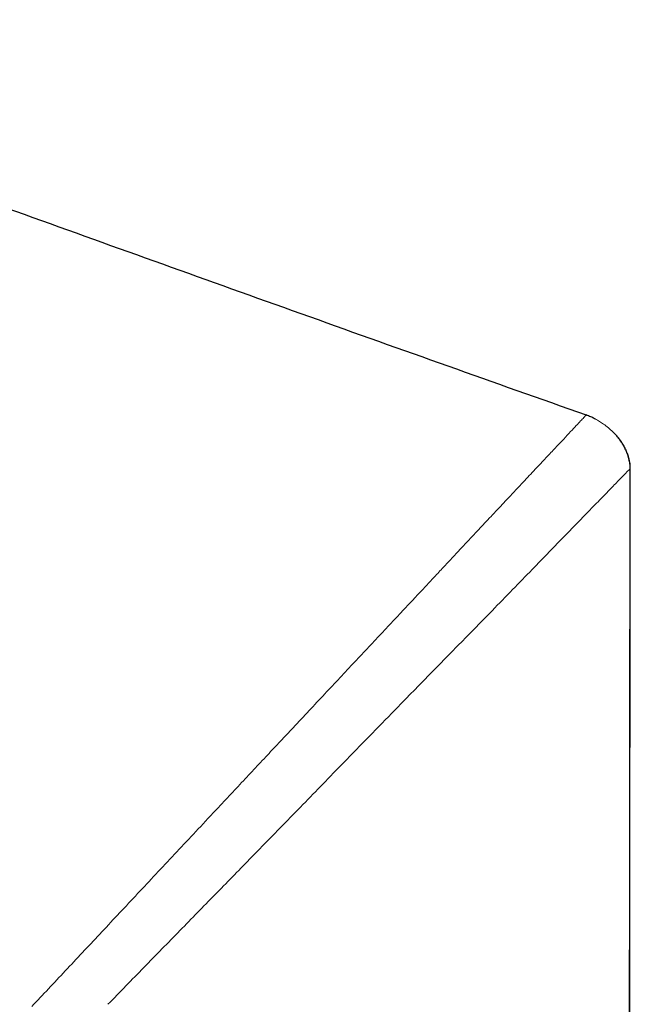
# Model space of a CAD drawing. Header units: millimetres. Extents: x 8 to 869, y 12 to 812.
# Tile 34 of 230: x 198 to 215, y 785 to 812. Entities that reach past the tile are written whole.
import ezdxf

# ---------------------------------------------------------------- set-up
doc = ezdxf.new("R2010")
doc.units = ezdxf.units.MM

msp = doc.modelspace()

# ---------------------------------------------------------------- linework, layer by layer
at = {"color": 7, "linetype": 'Continuous', "lineweight": 30}
for p, q in [((213.268, 801.175), (213.278, 801.185)), ((214.377, 675.913), (214.504, 799.701)), ((214.499, 799.695), (214.497, 799.694))]:
    msp.add_line(p, q, dxfattribs=at)
at = {"color": 252, "linetype": 'Continuous', "lineweight": 0}
msp.add_line((214.504, 799.7), (214.499, 799.695), dxfattribs=at)
at = {"color": 7, "linetype": 'Continuous', "lineweight": 30, "flags": 128}
msp.add_lwpolyline([(214.376, 675.913), (214.439, 737.43), (214.503, 799.699)], dxfattribs=at)
at = {"color": 7, "linetype": 'Continuous', "lineweight": 30}
for points, knots in [([(182.556, 812.149), (183.838, 811.696), (186.4, 810.788), (190.24, 809.418), (194.079, 808.043), (197.916, 806.665), (201.754, 805.288), (205.593, 803.914), (209.434, 802.545), (211.997, 801.641), (213.279, 801.188)], [0, 0, 0, 0, 0.124999, 0.249999, 0.375, 0.5, 0.625, 0.749999, 0.874999, 1, 1, 1, 1]), ([(213.512, 801.083), (213.477, 801.101), (213.401, 801.139), (213.321, 801.169), (213.278, 801.185)], [0, 0, 0, 0, 0.458929, 1, 1, 1, 1]), ([(214.502, 799.699), (214.501, 799.732), (214.499, 799.796), (214.485, 799.887), (214.467, 799.97), (214.445, 800.044), (214.421, 800.111), (214.397, 800.169), (214.374, 800.221), (214.351, 800.265), (214.331, 800.302), (214.313, 800.335), (214.297, 800.362), (214.283, 800.387), (214.268, 800.411), (214.253, 800.434), (214.231, 800.468), (214.201, 800.511), (214.163, 800.56), (214.129, 800.602), (214.096, 800.641), (214.065, 800.674), (214.045, 800.694), (214.039, 800.7)], [0, 0, 0, 0, 0.0859531, 0.1637905, 0.2341531, 0.2974921, 0.3541311, 0.4043201, 0.4482858, 0.4862835, 0.5186654, 0.5459842, 0.5735188, 0.5995567, 0.6252982, 0.6507491, 0.6759155, 0.7416765, 0.8056233, 0.8679575, 0.9260859, 0.9778168, 1, 1, 1, 1])]:
    msp.add_open_spline(points, degree=3, knots=knots, dxfattribs=at)
at = {"color": 252, "linetype": 'Continuous', "lineweight": 0}
for points, knots in [([(211.53, 799.323), (211.643, 799.444), (211.867, 799.682), (212.165, 799.999), (212.43, 800.28), (212.658, 800.523), (212.85, 800.728), (213.007, 800.895), (213.128, 801.025), (213.214, 801.117), (213.268, 801.175), (213.274, 801.182), (213.278, 801.185)], [0, 0, 0, 0, 0.1097735, 0.2167048, 0.3209964, 0.4228519, 0.5225032, 0.620218, 0.7164463, 0.8115671, 0.9059612, 1, 1, 1, 1]), ([(214.504, 799.701), (214.503, 799.729), (214.502, 799.787), (214.491, 799.873), (214.474, 799.959), (214.448, 800.054), (214.411, 800.158), (214.36, 800.268), (214.3, 800.375), (214.224, 800.488), (214.131, 800.605), (214.018, 800.723), (213.895, 800.834), (213.771, 800.929), (213.649, 801.008), (213.565, 801.058), (213.518, 801.081), (213.512, 801.083)], [0, 0, 0, 0, 0.048203, 0.0968231, 0.145715, 0.1950026, 0.2624034, 0.3303375, 0.3989849, 0.4685411, 0.5589683, 0.6500779, 0.7431287, 0.8367763, 0.9125422, 0.9886267, 1, 1, 1, 1]), ([(214.504, 799.701), (214.495, 799.691), (214.477, 799.672), (214.351, 799.543), (214.16, 799.347), (213.899, 799.079), (213.573, 798.745), (213.179, 798.34), (212.863, 798.016), (212.696, 797.843)], [0, 0, 0, 0, 0.138643, 0.277479, 0.416411, 0.557545, 0.698684, 0.839831, 1, 1, 1, 1]), ([(214.504, 799.701), (214.504, 799.701), (214.504, 799.701), (214.504, 799.701), (214.504, 799.701)], [0, 0, 0, 0, 0.0007181, 1, 1, 1, 1]), ([(214.504, 799.701), (214.504, 799.701), (214.504, 799.701), (214.504, 799.701), (214.504, 799.701)], [0, 0, 0, 0, 0.0007181, 1, 1, 1, 1]), ([(208.361, 795.944), (208.459, 796.049), (208.651, 796.253), (208.926, 796.547), (209.186, 796.824), (209.429, 797.084), (209.656, 797.326), (209.868, 797.551), (210.065, 797.762), (210.25, 797.958), (210.438, 798.159), (210.627, 798.361), (210.816, 798.562), (210.988, 798.745), (211.144, 798.912), (211.285, 799.062), (211.413, 799.198), (211.492, 799.282), (211.53, 799.323)], [0, 0, 0, 0, 0.0822894, 0.1608714, 0.2358855, 0.307462, 0.3757231, 0.439649, 0.5005888, 0.5586376, 0.6138843, 0.6815851, 0.744869, 0.8038907, 0.8587913, 0.9096995, 0.9567334, 1, 1, 1, 1]), ([(212.696, 797.843), (212.55, 797.693), (212.259, 797.393), (211.769, 796.889), (211.24, 796.346), (210.669, 795.761), (209.996, 795.073), (209.214, 794.275), (208.612, 793.66), (208.311, 793.352)], [0, 0, 0, 0, 0.12165, 0.2433444, 0.3738275, 0.5043149, 0.6348255, 0.8174011, 1, 1, 1, 1]), ([(205.141, 792.511), (205.289, 792.67), (205.584, 792.984), (206.017, 793.445), (206.439, 793.895), (206.848, 794.331), (207.245, 794.754), (207.629, 795.164), (208.001, 795.56), (208.242, 795.817), (208.361, 795.944)], [0, 0, 0, 0, 0.133379, 0.264534, 0.393155, 0.519271, 0.642947, 0.764251, 0.883248, 1, 1, 1, 1]), ([(208.311, 793.352), (208.078, 793.114), (207.613, 792.638), (206.9, 791.906), (206.053, 791.035), (205.064, 790.022), (204.31, 789.249), (203.932, 788.863)], [0, 0, 0, 0, 0.165478, 0.330955, 0.496434, 0.748202, 1, 1, 1, 1]), ([(202.866, 790.086), (203, 790.229), (203.267, 790.513), (203.662, 790.935), (204.049, 791.347), (204.424, 791.747), (204.787, 792.134), (205.024, 792.387), (205.141, 792.511)], [0, 0, 0, 0, 0.175171, 0.348172, 0.517747, 0.683116, 0.843956, 1, 1, 1, 1]), ([(202.842, 790.06), (202.846, 790.064), (202.854, 790.073), (202.862, 790.081), (202.866, 790.086)], [0, 0, 0, 0, 0.50002, 1, 1, 1, 1]), ([(197.888, 784.778), (198.041, 784.942), (198.349, 785.27), (198.817, 785.769), (199.292, 786.275), (199.775, 786.789), (200.265, 787.312), (200.764, 787.844), (201.271, 788.385), (201.787, 788.935), (202.312, 789.495), (202.664, 789.87), (202.842, 790.06)], [0, 0, 0, 0, 0.093817, 0.188679, 0.284693, 0.381977, 0.48066, 0.580877, 0.682768, 0.786483, 0.892174, 1, 1, 1, 1]), ([(203.932, 788.863), (203.611, 788.534), (202.969, 787.877), (201.989, 786.875), (200.998, 785.861), (200.333, 785.18), (200.001, 784.839)], [0, 0, 0, 0, 0.2455532, 0.4911458, 0.7455994, 1, 1, 1, 1])]:
    msp.add_open_spline(points, degree=3, knots=knots, dxfattribs=at)

doc.saveas('drawing.dxf')
